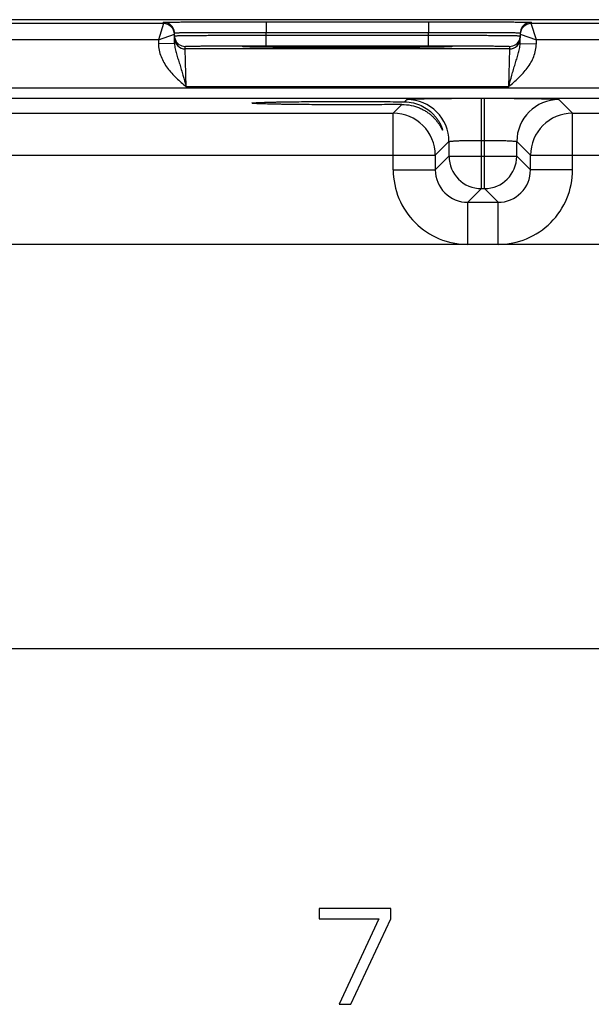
# Model space of a CAD drawing. Header units: inches. Extents: x 0 to 34, y 0 to 22.
# Tile 38 of 41: x 25.3 to 27.4, y 11.4 to 15. Entities that reach past the tile are written whole.
import ezdxf

# ---------------------------------------------------------------- set-up
doc = ezdxf.new("R2010")
doc.units = ezdxf.units.IN
doc.header["$LTSCALE"] = 1.87
doc.header["$MEASUREMENT"] = 0
doc.layers.get('0').update_dxf_attribs({"linetype": 'CONTINUOUS'})

msp = doc.modelspace()

# ---------------------------------------------------------------- linework, layer by layer
at = {"color": 7, "linetype": 'CONTINUOUS'}
for p, q in [((29.9612, 15.0335), (12.3156, 15.0335)), ((25.8644, 15.019), (25.8643, 15.024)), ((26.2443, 15.0257), (26.8461, 15.0257)), ((26.2443, 15.0257), (26.2443, 14.9864)), ((26.8461, 15.0257), (26.8461, 14.9864)), ((27.226, 15.024), (27.2259, 15.019)), ((25.8644, 15.019), (25.1159, 15.019)), ((25.8644, 15.019), (25.8448, 14.959)), ((26.2443, 14.9864), (26.8461, 14.9864)), ((26.2444, 14.9765), (26.2443, 14.9864)), ((26.8459, 14.9765), (26.8461, 14.9864)), ((27.9744, 15.019), (27.2259, 15.019)), ((27.2456, 14.959), (27.2259, 15.019)), ((25.8448, 14.959), (25.1356, 14.959)), ((25.8448, 14.959), (25.9044, 14.9797)), ((25.8448, 14.959), (25.845, 14.9447)), ((25.905, 14.9457), (25.9043, 14.9847)), ((26.2444, 14.9765), (26.8459, 14.9765)), ((26.2444, 14.9372), (26.2444, 14.9765)), ((26.8459, 14.9372), (26.8459, 14.9765)), ((27.1853, 14.9457), (27.186, 14.9847)), ((27.1859, 14.9797), (27.2456, 14.959)), ((27.2453, 14.9447), (27.2456, 14.959)), ((27.9548, 14.959), (27.2456, 14.959)), ((25.905, 14.9457), (25.845, 14.9447)), ((25.9447, 14.9252), (25.9445, 14.9345)), ((27.1456, 14.9252), (25.9447, 14.9252)), ((25.9478, 14.7852), (25.9447, 14.9252)), ((26.1867, 14.9322), (26.1639, 14.9329)), ((26.167, 14.9327), (26.1654, 14.9328)), ((26.169, 14.9327), (26.167, 14.9327)), ((26.1726, 14.9325), (26.169, 14.9327)), ((26.1769, 14.9324), (26.1726, 14.9325)), ((26.184, 14.9322), (26.1769, 14.9324)), ((26.1949, 14.932), (26.184, 14.9322)), ((26.2085, 14.9318), (26.1949, 14.932)), ((26.225, 14.9316), (26.2085, 14.9318)), ((26.2449, 14.9313), (26.225, 14.9316)), ((26.2444, 14.9372), (26.8459, 14.9372)), ((26.2685, 14.9311), (26.2449, 14.9313)), ((26.296, 14.9309), (26.2685, 14.9311)), ((26.3277, 14.9307), (26.296, 14.9309)), ((26.3639, 14.9305), (26.3277, 14.9307)), ((26.4047, 14.9303), (26.3639, 14.9305)), ((26.4403, 14.9302), (26.4047, 14.9303)), ((26.4785, 14.9301), (26.4403, 14.9302)), ((26.5202, 14.9301), (26.4785, 14.9301)), ((26.5665, 14.9301), (26.5202, 14.9301)), ((26.6027, 14.9301), (26.5665, 14.9301)), ((26.6475, 14.9302), (26.6027, 14.9301)), ((26.6877, 14.9303), (26.6475, 14.9302)), ((26.7239, 14.9305), (26.6877, 14.9303)), ((26.7564, 14.9306), (26.7239, 14.9305)), ((26.7852, 14.9308), (26.7564, 14.9306)), ((26.8102, 14.931), (26.7852, 14.9308)), ((26.836, 14.9312), (26.8102, 14.931)), ((26.8571, 14.9315), (26.836, 14.9312)), ((26.8747, 14.9317), (26.8571, 14.9315)), ((26.8894, 14.9319), (26.8747, 14.9317)), ((26.9016, 14.9321), (26.8894, 14.9319)), ((26.9114, 14.9324), (26.9016, 14.9321)), ((26.9265, 14.9329), (26.9038, 14.9322)), ((26.9177, 14.9325), (26.9114, 14.9324)), ((26.9214, 14.9327), (26.9177, 14.9325)), ((26.9235, 14.9328), (26.9214, 14.9327)), ((26.9252, 14.9328), (26.9235, 14.9328)), ((26.9266, 14.9329), (26.9252, 14.9328)), ((27.1456, 14.9252), (27.1425, 14.7852)), ((27.1458, 14.9345), (27.1456, 14.9252)), ((27.1853, 14.9457), (27.2453, 14.9447)), ((12.8521, 14.7809), (29.5526, 14.7809)), ((27.1425, 14.7852), (25.9478, 14.7852)), ((12.8521, 14.7428), (29.5526, 14.7428)), ((26.7572, 14.7295), (26.7657, 14.7379)), ((27.0416, 14.7427), (27.0528, 14.7427)), ((27.0416, 14.4079), (27.0416, 14.7427)), ((27.0528, 14.4079), (27.0528, 14.7427)), ((27.3287, 14.7379), (27.3794, 14.6872)), ((26.7149, 14.6872), (26.7472, 14.7194)), ((25.2694, 14.6872), (26.7149, 14.6872)), ((26.7149, 14.4772), (26.7149, 14.6872)), ((27.3794, 14.6872), (28.8249, 14.6872)), ((27.3794, 14.4772), (27.3794, 14.6872)), ((27.0416, 14.5867), (27.0528, 14.5867)), ((26.9216, 14.582), (26.8709, 14.5312)), ((26.9216, 14.582), (26.9216, 14.5279)), ((27.1727, 14.582), (27.2235, 14.5312)), ((27.1727, 14.5279), (27.1727, 14.582)), ((25.1135, 14.5312), (26.8709, 14.5312)), ((26.8709, 14.5312), (26.8709, 14.4772)), ((26.9216, 14.5279), (26.8709, 14.4772)), ((26.9216, 14.5279), (27.1727, 14.5279)), ((27.1727, 14.5279), (27.2235, 14.4772)), ((27.2235, 14.5312), (28.9809, 14.5312)), ((27.2235, 14.4772), (27.2235, 14.5312)), ((26.7149, 14.4772), (26.8709, 14.4772)), ((27.3794, 14.4772), (27.2235, 14.4772)), ((27.0416, 14.4079), (26.9909, 14.3572)), ((27.0416, 14.4079), (27.0528, 14.4079)), ((27.0528, 14.4079), (27.1035, 14.3572)), ((26.9909, 14.3572), (27.1035, 14.3572)), ((26.9909, 14.2012), (26.9909, 14.3572)), ((27.1035, 14.2012), (27.1035, 14.3572)), ((29.3069, 14.2012), (13.0864, 14.2012)), ((13.0864, 12.7052), (29.3069, 12.7052)), ((26.706, 11.7417), (26.4403, 11.7417)), ((26.4403, 11.7417), (26.4403, 11.704)), ((26.706, 11.704), (26.706, 11.7417)), ((26.4403, 11.704), (26.6618, 11.704)), ((26.6618, 11.704), (26.5141, 11.3873)), ((26.5584, 11.3873), (26.706, 11.704)), ((26.5141, 11.3873), (26.5584, 11.3873))]:
    msp.add_line(p, q, dxfattribs=at)
for points in [[(26.1654, 14.9328), (26.164, 14.9329), (26.1635, 14.9329), (26.163, 14.933), (26.1626, 14.933), (26.1624, 14.933), (26.1622, 14.933)], [(26.9282, 14.933), (26.9281, 14.933), (26.9279, 14.933), (26.9275, 14.933), (26.9271, 14.9329), (26.9266, 14.9329)]]:
    msp.add_lwpolyline(points, dxfattribs=at)
for centre, radius, start, end in [((25.8644, 14.984), 0.04, 18.8019, 90.0002), ((27.226, 14.984), 0.04, 89.9998, 161.1981), ((25.8644, 14.979), 0.04, 1.0012, 89.9999), ((25.8641, 14.984), 0.0402, 1.0528, 18.7474), ((27.2259, 14.979), 0.04, 90.0018, 179), ((27.2262, 14.984), 0.0402, 161.2526, 178.9472), ((25.9448, 14.9746), 0.0402, 181.0528, 198.7479), ((25.9447, 14.9652), 0.04, 180.9999, 270.0003), ((25.9445, 14.9745), 0.04, 198.8014, 270.0007), ((27.1456, 14.9652), 0.04, 269.9997, 359.0001), ((27.1458, 14.9745), 0.04, 269.9993, 341.1986), ((27.1456, 14.9746), 0.0402, 341.2521, 358.9472), ((26.7656, 14.5819), 0.156, 0.0209, 89.9791), ((27.3288, 14.5819), 0.156, 90.0209, 179.9791), ((26.7149, 14.5312), 0.156, 0.0209, 89.9791), ((27.3795, 14.5312), 0.156, 90.0209, 179.9791), ((27.0417, 14.528), 0.12, 180.021, 269.979), ((27.0527, 14.528), 0.12, 270.021, 359.979), ((26.9909, 14.4772), 0.2759, 179.9966, 270.0034), ((26.9908, 14.4771), 0.1199, 179.9646, 270.0355), ((27.1035, 14.4772), 0.2759, 269.9966, 0.0034), ((27.1036, 14.4771), 0.1199, 269.9646, 0.0355)]:
    msp.add_arc(centre, radius, start, end, dxfattribs=at)
for points, knots in [([(25.8643, 15.024), (25.8643, 15.024), (25.8644, 15.0241), (25.8645, 15.0241), (25.8646, 15.0241), (25.8649, 15.0241), (25.8655, 15.0242), (25.8663, 15.0242), (25.8673, 15.0242), (25.8685, 15.0243), (25.87, 15.0243), (25.8724, 15.0244), (25.876, 15.0244), (25.881, 15.0245), (25.8868, 15.0246), (25.8935, 15.0247), (25.9011, 15.0247), (25.9128, 15.0248), (25.9294, 15.025), (25.9515, 15.0251), (25.9765, 15.0252), (26.004, 15.0253), (26.0339, 15.0254), (26.0657, 15.0255), (26.0993, 15.0256), (26.1343, 15.0256), (26.1828, 15.0257), (26.2196, 15.0257), (26.2443, 15.0257)], [0, 0, 0, 0, 0.000092, 0.000323, 0.000702, 0.001231, 0.002737, 0.004843, 0.007547, 0.010849, 0.014746, 0.019237, 0.029987, 0.043073, 0.058463, 0.076123, 0.096008, 0.118071, 0.168514, 0.226966, 0.292866, 0.365578, 0.444402, 0.528578, 0.617296, 0.7097, 0.8049, 1, 1, 1, 1]), ([(26.8461, 15.0257), (26.8708, 15.0257), (26.9075, 15.0257), (26.956, 15.0256), (26.991, 15.0256), (27.0246, 15.0255), (27.0565, 15.0254), (27.0863, 15.0253), (27.1139, 15.0252), (27.1388, 15.0251), (27.161, 15.025), (27.1776, 15.0248), (27.1893, 15.0247), (27.1968, 15.0247), (27.2035, 15.0246), (27.2093, 15.0245), (27.2143, 15.0244), (27.2179, 15.0244), (27.2203, 15.0243), (27.2218, 15.0243), (27.2231, 15.0242), (27.2241, 15.0242), (27.2249, 15.0242), (27.2254, 15.0241), (27.2257, 15.0241), (27.2259, 15.0241), (27.2259, 15.0241), (27.226, 15.024), (27.226, 15.024)], [0, 0, 0, 0, 0.1951, 0.2903, 0.382704, 0.471422, 0.555598, 0.634422, 0.707134, 0.773034, 0.831486, 0.881929, 0.903992, 0.923877, 0.941537, 0.956927, 0.970014, 0.980763, 0.985254, 0.989151, 0.992453, 0.995157, 0.997263, 0.998769, 0.999298, 0.999677, 0.999908, 1, 1, 1, 1]), ([(25.9043, 14.9847), (25.9043, 14.9848), (25.9045, 14.9848), (25.9048, 14.9849), (25.9053, 14.9849), (25.906, 14.985), (25.907, 14.985), (25.9081, 14.9851), (25.9094, 14.9851), (25.9116, 14.9852), (25.9148, 14.9853), (25.9192, 14.9854), (25.9245, 14.9855), (25.9305, 14.9856), (25.9372, 14.9857), (25.9477, 14.9858), (25.9625, 14.9859), (25.9823, 14.9861), (26.0046, 14.9862), (26.0293, 14.9863), (26.056, 14.9864), (26.0845, 14.9864), (26.1254, 14.9865), (26.1788, 14.9865), (26.2222, 14.9864), (26.2443, 14.9864)], [0, 0, 0, 0, 0.000343, 0.001258, 0.002769, 0.004877, 0.007583, 0.010885, 0.014783, 0.019274, 0.030023, 0.043108, 0.058497, 0.076155, 0.096038, 0.118099, 0.168538, 0.226986, 0.292883, 0.365592, 0.444414, 0.528588, 0.617304, 0.804905, 1, 1, 1, 1]), ([(26.8461, 14.9864), (26.8682, 14.9864), (26.9115, 14.9865), (26.965, 14.9865), (27.0058, 14.9864), (27.0343, 14.9864), (27.0611, 14.9863), (27.0857, 14.9862), (27.108, 14.9861), (27.1278, 14.9859), (27.1427, 14.9858), (27.1531, 14.9857), (27.1599, 14.9856), (27.1659, 14.9855), (27.1711, 14.9854), (27.1756, 14.9853), (27.1788, 14.9852), (27.1809, 14.9851), (27.1823, 14.9851), (27.1834, 14.985), (27.1843, 14.985), (27.185, 14.9849), (27.1855, 14.9849), (27.1858, 14.9848), (27.186, 14.9848), (27.186, 14.9847)], [0, 0, 0, 0, 0.195095, 0.382696, 0.471411, 0.555586, 0.634408, 0.707117, 0.773013, 0.831462, 0.881901, 0.903962, 0.923845, 0.941503, 0.956892, 0.969977, 0.980726, 0.985217, 0.989114, 0.992417, 0.995123, 0.997231, 0.998742, 0.999657, 1, 1, 1, 1]), ([(25.9045, 14.9738), (25.9045, 14.9739), (25.9047, 14.9739), (25.905, 14.9739), (25.9055, 14.974), (25.9062, 14.974), (25.9072, 14.9741), (25.9083, 14.9741), (25.9096, 14.9742), (25.9118, 14.9742), (25.915, 14.9743), (25.9194, 14.9744), (25.9246, 14.9745), (25.9306, 14.9746), (25.9374, 14.9747), (25.9479, 14.9749), (25.9627, 14.975), (25.9825, 14.9752), (26.0048, 14.9754), (26.0295, 14.9756), (26.0562, 14.9757), (26.0847, 14.9759), (26.1255, 14.9761), (26.179, 14.9763), (26.2223, 14.9764), (26.2444, 14.9765)], [0, 0, 0, 0, 0.00033, 0.001241, 0.002749, 0.004856, 0.007562, 0.010864, 0.014762, 0.019252, 0.030002, 0.043087, 0.058478, 0.076136, 0.09602, 0.118081, 0.168521, 0.226971, 0.292867, 0.365577, 0.444399, 0.528574, 0.617291, 0.804896, 1, 1, 1, 1]), ([(26.8459, 14.9765), (26.868, 14.9764), (26.9114, 14.9763), (26.9648, 14.9761), (27.0056, 14.9759), (27.0342, 14.9757), (27.0609, 14.9756), (27.0855, 14.9754), (27.1078, 14.9752), (27.1276, 14.975), (27.1425, 14.9749), (27.1529, 14.9747), (27.1597, 14.9746), (27.1657, 14.9745), (27.1709, 14.9744), (27.1754, 14.9743), (27.1786, 14.9742), (27.1807, 14.9742), (27.1821, 14.9741), (27.1832, 14.9741), (27.1841, 14.974), (27.1848, 14.974), (27.1854, 14.9739), (27.1856, 14.9739), (27.1858, 14.9739), (27.1858, 14.9738)], [0, 0, 0, 0, 0.195104, 0.382709, 0.471426, 0.555601, 0.634423, 0.707132, 0.773029, 0.831478, 0.881918, 0.90398, 0.923864, 0.941522, 0.956912, 0.969998, 0.980748, 0.985238, 0.989136, 0.992438, 0.995144, 0.997251, 0.998759, 0.99967, 1, 1, 1, 1]), ([(25.845, 14.9447), (25.8452, 14.9365), (25.8471, 14.9202), (25.8542, 14.8967), (25.8649, 14.8746), (25.8829, 14.8473), (25.9108, 14.8172), (25.9355, 14.7959), (25.9478, 14.7852)], [0, 0, 0, 0, 0.124949, 0.24993, 0.374943, 0.499986, 0.749894, 1, 1, 1, 1]), ([(25.905, 14.9457), (25.9051, 14.9391), (25.9069, 14.9259), (25.912, 14.9067), (25.9178, 14.8877), (25.9239, 14.8684), (25.93, 14.8484), (25.9381, 14.8206), (25.9439, 14.7995), (25.9478, 14.7852)], [0, 0, 0, 0, 0.120104, 0.238267, 0.357051, 0.478567, 0.603962, 0.733306, 1, 1, 1, 1]), ([(25.9445, 14.9345), (25.9445, 14.9346), (25.9447, 14.9346), (25.9449, 14.9347), (25.9454, 14.9347), (25.946, 14.9348), (25.9468, 14.9349), (25.9483, 14.935), (25.9505, 14.9351), (25.9537, 14.9352), (25.9577, 14.9353), (25.9623, 14.9354), (25.9676, 14.9355), (25.9735, 14.9357), (25.9828, 14.9358), (25.9958, 14.936), (26.0133, 14.9362), (26.033, 14.9364), (26.0548, 14.9366), (26.0783, 14.9367), (26.1035, 14.9369), (26.1395, 14.937), (26.1867, 14.9371), (26.2249, 14.9372), (26.2444, 14.9372)], [0, 0, 0, 0, 0.000367, 0.001291, 0.002806, 0.004918, 0.007626, 0.010931, 0.019321, 0.030071, 0.043156, 0.058545, 0.076201, 0.096083, 0.118142, 0.168576, 0.22702, 0.292911, 0.365614, 0.444431, 0.5286, 0.617312, 0.804907, 1, 1, 1, 1]), ([(26.1577, 14.9335), (26.1577, 14.9335), (26.1579, 14.9336), (26.1581, 14.9336), (26.1586, 14.9337), (26.1593, 14.9338), (26.1602, 14.9338), (26.1617, 14.9339), (26.163, 14.934), (26.1639, 14.9341)], [0, 0, 0, 0, 0.019717, 0.067873, 0.146432, 0.255698, 0.395739, 0.56652, 1, 1, 1, 1]), ([(26.1639, 14.9329), (26.163, 14.9329), (26.1617, 14.933), (26.1602, 14.9331), (26.1593, 14.9331), (26.1586, 14.9332), (26.1581, 14.9333), (26.1579, 14.9334), (26.1577, 14.9334), (26.1577, 14.9335)], [0, 0, 0, 0, 0.433476, 0.604256, 0.744298, 0.853565, 0.932125, 0.980282, 1, 1, 1, 1]), ([(26.1639, 14.9341), (26.1698, 14.9343), (26.1852, 14.9347), (26.2136, 14.9352), (26.252, 14.9357), (26.2992, 14.9361), (26.3539, 14.9364), (26.4367, 14.9367), (26.5452, 14.9369), (26.6536, 14.9367), (26.7364, 14.9364), (26.7911, 14.9361), (26.8384, 14.9357), (26.8768, 14.9352), (26.9051, 14.9347), (26.9206, 14.9343), (26.9265, 14.9341)], [0, 0, 0, 0, 0.0232, 0.0608, 0.111657, 0.174242, 0.246665, 0.326737, 0.500006, 0.673274, 0.753345, 0.825766, 0.88835, 0.939205, 0.976802, 1, 1, 1, 1]), ([(26.9038, 14.9322), (26.8843, 14.9318), (26.8368, 14.9312), (26.7549, 14.9306), (26.6549, 14.9302), (26.5453, 14.93), (26.4357, 14.9302), (26.3357, 14.9306), (26.2537, 14.9312), (26.2062, 14.9318), (26.1867, 14.9322)], [0, 0, 0, 0, 0.081295, 0.198871, 0.342544, 0.499869, 0.657212, 0.800938, 0.918598, 1, 1, 1, 1]), ([(26.8459, 14.9372), (26.8654, 14.9372), (26.9037, 14.9371), (26.9508, 14.937), (26.9869, 14.9369), (27.012, 14.9367), (27.0356, 14.9366), (27.0573, 14.9364), (27.077, 14.9362), (27.0945, 14.936), (27.1076, 14.9358), (27.1168, 14.9357), (27.1228, 14.9355), (27.1281, 14.9354), (27.1327, 14.9353), (27.1366, 14.9352), (27.1398, 14.9351), (27.1421, 14.935), (27.1435, 14.9349), (27.1443, 14.9348), (27.1449, 14.9347), (27.1454, 14.9347), (27.1456, 14.9346), (27.1458, 14.9346), (27.1458, 14.9345)], [0, 0, 0, 0, 0.195093, 0.382688, 0.4714, 0.555569, 0.634386, 0.707089, 0.77298, 0.831424, 0.881858, 0.903917, 0.923799, 0.941455, 0.956844, 0.969929, 0.980679, 0.989069, 0.992374, 0.995082, 0.997194, 0.998709, 0.999633, 1, 1, 1, 1]), ([(26.9265, 14.9341), (26.9274, 14.934), (26.9286, 14.9339), (26.9302, 14.9338), (26.931, 14.9338), (26.9317, 14.9337), (26.9322, 14.9336), (26.9325, 14.9336), (26.9326, 14.9335), (26.9326, 14.9335)], [0, 0, 0, 0, 0.433479, 0.604259, 0.7443, 0.853566, 0.932126, 0.980282, 1, 1, 1, 1]), ([(26.9326, 14.9335), (26.9326, 14.9334), (26.9325, 14.9334), (26.9322, 14.9333), (26.9317, 14.9332), (26.931, 14.9331), (26.9302, 14.9331), (26.9286, 14.933), (26.9274, 14.9329), (26.9265, 14.9329)], [0, 0, 0, 0, 0.019718, 0.067874, 0.146433, 0.2557, 0.395742, 0.566522, 1, 1, 1, 1]), ([(27.1425, 14.7852), (27.1464, 14.7995), (27.1522, 14.8206), (27.1603, 14.8484), (27.1664, 14.8684), (27.1725, 14.8877), (27.1784, 14.9067), (27.1834, 14.9259), (27.1852, 14.9391), (27.1853, 14.9457)], [0, 0, 0, 0, 0.266694, 0.396038, 0.521433, 0.642949, 0.761733, 0.879896, 1, 1, 1, 1]), ([(27.1425, 14.7852), (27.1549, 14.7959), (27.1796, 14.8172), (27.2074, 14.8473), (27.2255, 14.8746), (27.2361, 14.8967), (27.2433, 14.9202), (27.2452, 14.9365), (27.2453, 14.9447)], [0, 0, 0, 0, 0.250117, 0.500028, 0.625067, 0.750078, 0.875056, 1, 1, 1, 1]), ([(26.1908, 14.7245), (26.1908, 14.7246), (26.1912, 14.7248), (26.1918, 14.725), (26.1929, 14.7252), (26.1943, 14.7254), (26.1962, 14.7256), (26.1996, 14.7259), (26.2048, 14.7262), (26.2123, 14.7266), (26.2213, 14.727), (26.2319, 14.7274), (26.2441, 14.7278), (26.2576, 14.7281), (26.2725, 14.7285), (26.2888, 14.7288), (26.3128, 14.7292), (26.3454, 14.7296), (26.3873, 14.7301), (26.4322, 14.7304), (26.4792, 14.7306), (26.5276, 14.7307), (26.5918, 14.7307), (26.6684, 14.7304), (26.7287, 14.7298), (26.7572, 14.7295)], [0, 0, 0, 0, 0.000527, 0.001708, 0.003612, 0.006247, 0.009612, 0.013706, 0.02406, 0.037276, 0.053316, 0.072106, 0.09354, 0.117502, 0.143877, 0.172556, 0.203414, 0.271045, 0.345417, 0.425153, 0.50873, 0.594532, 0.680934, 0.848958, 1, 1, 1, 1]), ([(26.7657, 14.7379), (26.7657, 14.738), (26.7659, 14.7381), (26.7665, 14.7383), (26.7677, 14.7385), (26.7695, 14.7387), (26.772, 14.7389), (26.7751, 14.7391), (26.7789, 14.7393), (26.7833, 14.7396), (26.7903, 14.7399), (26.8006, 14.7402), (26.8145, 14.7406), (26.8307, 14.741), (26.8488, 14.7413), (26.8687, 14.7416), (26.8903, 14.7419), (26.9132, 14.7421), (26.9461, 14.7424), (26.989, 14.7426), (27.0239, 14.7427), (27.0416, 14.7427)], [0, 0, 0, 0, 0.000833, 0.002206, 0.006659, 0.013424, 0.022497, 0.033865, 0.047502, 0.063379, 0.081459, 0.124054, 0.174892, 0.233495, 0.299314, 0.37173, 0.450061, 0.533571, 0.621473, 0.807112, 1, 1, 1, 1]), ([(27.0528, 14.7427), (27.0705, 14.7427), (27.1053, 14.7426), (27.1483, 14.7424), (27.1811, 14.7421), (27.2041, 14.7419), (27.2257, 14.7416), (27.2456, 14.7413), (27.2637, 14.741), (27.2798, 14.7406), (27.2938, 14.7402), (27.3041, 14.7399), (27.3111, 14.7396), (27.3155, 14.7393), (27.3192, 14.7391), (27.3224, 14.7389), (27.3249, 14.7387), (27.3267, 14.7385), (27.3279, 14.7383), (27.3284, 14.7381), (27.3286, 14.738), (27.3287, 14.7379)], [0, 0, 0, 0, 0.192888, 0.378527, 0.466429, 0.549939, 0.62827, 0.700686, 0.766505, 0.825108, 0.875946, 0.918541, 0.936621, 0.952498, 0.966135, 0.977503, 0.986576, 0.993341, 0.997794, 0.999167, 1, 1, 1, 1]), ([(26.7472, 14.7194), (26.7186, 14.7191), (26.6586, 14.7186), (26.5826, 14.7183), (26.5192, 14.7183), (26.4718, 14.7184), (26.4258, 14.7187), (26.3819, 14.719), (26.3411, 14.7194), (26.3093, 14.7199), (26.286, 14.7203), (26.2702, 14.7206), (26.2557, 14.7209), (26.2426, 14.7213), (26.2308, 14.7216), (26.2205, 14.722), (26.2117, 14.7224), (26.2044, 14.7228), (26.1994, 14.7231), (26.1961, 14.7234), (26.1943, 14.7236), (26.1928, 14.7238), (26.1918, 14.724), (26.1912, 14.7242), (26.1908, 14.7244), (26.1908, 14.7245)], [0, 0, 0, 0, 0.153931, 0.323259, 0.409812, 0.495497, 0.578742, 0.657983, 0.731767, 0.798767, 0.829306, 0.857675, 0.883759, 0.90745, 0.928637, 0.947208, 0.963061, 0.976127, 0.986373, 0.990428, 0.993765, 0.996382, 0.998278, 0.999463, 1, 1, 1, 1]), ([(26.7472, 14.7194), (26.7588, 14.7196), (26.7812, 14.7174), (26.8073, 14.7093), (26.8257, 14.7005), (26.8379, 14.6933), (26.849, 14.6854), (26.8589, 14.677), (26.8677, 14.6682), (26.8753, 14.6594), (26.8809, 14.652), (26.8848, 14.6463), (26.8874, 14.6422), (26.8897, 14.6384), (26.8917, 14.6348), (26.8933, 14.632), (26.8943, 14.63), (26.895, 14.6287), (26.8956, 14.6275), (26.8962, 14.6265), (26.8966, 14.6257), (26.897, 14.6251), (26.8973, 14.6247), (26.8975, 14.6245), (26.8976, 14.6244), (26.8977, 14.6243), (26.8978, 14.6244), (26.8978, 14.6245), (26.8978, 14.6246)], [0, 0, 0, 0, 0.185602, 0.354705, 0.433688, 0.509226, 0.581487, 0.650548, 0.716303, 0.778445, 0.836412, 0.863549, 0.88924, 0.913229, 0.935208, 0.954765, 0.96348, 0.971398, 0.978439, 0.984527, 0.989584, 0.993548, 0.996366, 0.997337, 0.998023, 0.998464, 0.998798, 1, 1, 1, 1]), ([(26.7572, 14.7295), (26.7683, 14.7293), (26.7895, 14.7267), (26.8184, 14.7165), (26.8426, 14.7023), (26.8593, 14.688), (26.8703, 14.6758), (26.8774, 14.6667), (26.8834, 14.6576), (26.8884, 14.6488), (26.8918, 14.6418), (26.894, 14.6365), (26.8953, 14.6331), (26.8964, 14.6301), (26.8971, 14.6277), (26.8976, 14.6259), (26.8978, 14.6249), (26.8978, 14.6246)], [0, 0, 0, 0, 0.177003, 0.33855, 0.486971, 0.624109, 0.688639, 0.750217, 0.808471, 0.862726, 0.911754, 0.933686, 0.953421, 0.970475, 0.984302, 0.99431, 1, 1, 1, 1]), ([(26.9216, 14.582), (26.9217, 14.5821), (26.9219, 14.5823), (26.9225, 14.5825), (26.9233, 14.5827), (26.9249, 14.583), (26.9276, 14.5834), (26.9317, 14.5838), (26.9368, 14.5843), (26.9429, 14.5846), (26.9499, 14.585), (26.9578, 14.5854), (26.9664, 14.5857), (26.9793, 14.586), (26.9967, 14.5864), (27.0187, 14.5867), (27.0339, 14.5867), (27.0416, 14.5867)], [0, 0, 0, 0, 0.0028, 0.007571, 0.014535, 0.023746, 0.048911, 0.082935, 0.125537, 0.176335, 0.234863, 0.300579, 0.37287, 0.451061, 0.62216, 0.807461, 1, 1, 1, 1]), ([(27.0528, 14.5867), (27.0605, 14.5867), (27.0756, 14.5867), (27.0976, 14.5864), (27.1151, 14.586), (27.128, 14.5857), (27.1366, 14.5854), (27.1445, 14.585), (27.1515, 14.5846), (27.1576, 14.5843), (27.1627, 14.5838), (27.1667, 14.5834), (27.1695, 14.583), (27.1711, 14.5827), (27.1719, 14.5825), (27.1724, 14.5823), (27.1727, 14.5821), (27.1727, 14.582)], [0, 0, 0, 0, 0.192539, 0.37784, 0.548939, 0.62713, 0.699421, 0.765137, 0.823665, 0.874463, 0.917065, 0.951089, 0.976254, 0.985465, 0.992429, 0.9972, 1, 1, 1, 1])]:
    msp.add_open_spline(points, degree=3, knots=knots, dxfattribs=at)

doc.saveas('drawing.dxf')
